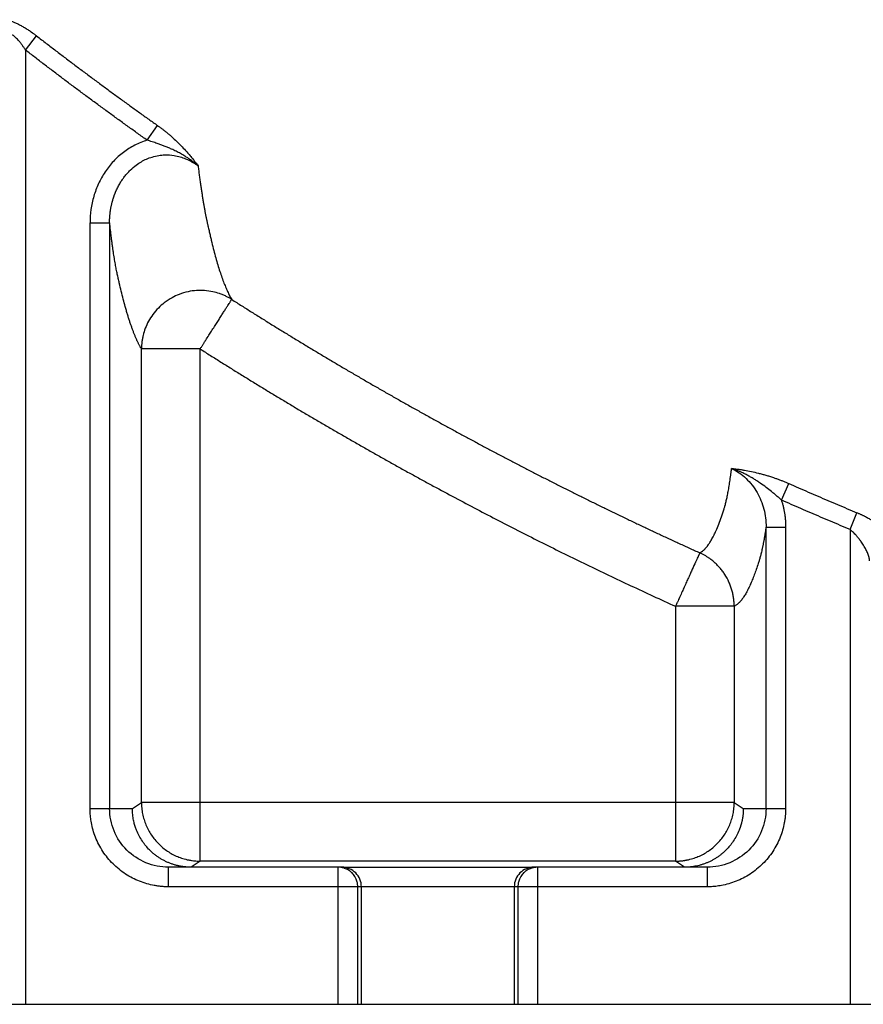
# Model space of a CAD drawing. Header units: inches. Extents: x -41.9 to 31, y -36.4 to 51.2.
# Tile 2 of 58: x -25.9 to -17.4, y -36.4 to -26.5. Entities that reach past the tile are written whole.
import ezdxf

# ---------------------------------------------------------------- set-up
doc = ezdxf.new("R2010")
doc.units = ezdxf.units.IN
doc.header["$MEASUREMENT"] = 0

msp = doc.modelspace()

# ---------------------------------------------------------------- linework, layer by layer
at = {"color": 7, "linetype": 'Continuous', "lineweight": 25}
for p, q in [((-25.7942, -26.8257), (-25.6835, -26.6828)), ((-25.7942, -26.8257), (-25.7942, -36.4173)), ((-24.5729, -27.7316), (-24.4681, -27.5839)), ((-25.1474, -34.4488), (-25.1474, -28.5609)), ((-25.1474, -28.5609), (-24.9508, -28.5609)), ((-24.9508, -28.5609), (-24.9508, -34.4488)), ((-24.6309, -34.388), (-24.6309, -29.8291)), ((-24.0411, -29.8291), (-24.6309, -29.8291)), ((-24.0411, -34.9782), (-24.0411, -29.8291)), ((-18.2026, -31.3485), (-18.1291, -31.1818)), ((-17.5129, -31.6439), (-17.443, -31.4757)), ((-18.3563, -34.4488), (-18.3563, -31.6195)), ((-18.3563, -31.6195), (-18.1597, -31.6195)), ((-18.1597, -31.6195), (-18.1597, -34.4488)), ((-17.5129, -31.6439), (-17.5129, -36.4173)), ((-19.2659, -32.4161), (-19.2659, -34.9782)), ((-18.6762, -32.4161), (-19.2659, -32.4161)), ((-18.6762, -32.4161), (-18.6762, -34.388)), ((-24.7222, -34.4488), (-24.6309, -34.388)), ((-18.6762, -34.388), (-24.6309, -34.388)), ((-18.6762, -34.388), (-18.5849, -34.4488)), ((-25.1474, -34.4488), (-24.7222, -34.4488)), ((-18.5849, -34.4488), (-18.1597, -34.4488)), ((-24.0411, -34.9782), (-24.133, -35.0394)), ((-19.2659, -34.9782), (-24.0411, -34.9782)), ((-19.1741, -35.0394), (-19.2659, -34.9782)), ((-24.3589, -35.2362), (-24.3589, -35.0394)), ((-22.618, -35.0394), (-24.3589, -35.0394)), ((-22.6549, -36.4173), (-22.6549, -35.0394)), ((-18.9482, -35.0394), (-20.6891, -35.0394)), ((-20.6522, -35.0394), (-20.6522, -36.4173)), ((-18.9482, -35.0394), (-18.9482, -35.2362)), ((-18.9482, -35.2362), (-24.3589, -35.2362)), ((-22.458, -36.4173), (-22.458, -35.2362)), ((-22.4212, -36.4173), (-22.4212, -35.2362)), ((-20.8859, -35.2362), (-20.8859, -36.4173)), ((-20.849, -35.2362), (-20.849, -36.4173)), ((-26.2592, -36.4173), (-17.0479, -36.4173))]:
    msp.add_line(p, q, dxfattribs=at)
for centre, start, end in [((-22.618, -35.2362), 359.99746, 89.99746), ((-20.6891, -35.2362), 90.00254, 180.00254)]:
    msp.add_arc(centre, 0.1968, start, end, dxfattribs=at)
for points, knots in [([(-26.0736, -26.5686), (-26.0734, -26.567), (-26.0731, -26.5637), (-26.0723, -26.5592), (-26.0712, -26.5549), (-26.0698, -26.5508), (-26.0681, -26.5469), (-26.0661, -26.5433), (-26.0618, -26.537), (-26.0536, -26.5293), (-26.0386, -26.5225), (-26.0197, -26.5192), (-25.9972, -26.5198), (-25.9713, -26.5241), (-25.943, -26.5319), (-25.9124, -26.5431), (-25.8807, -26.5572), (-25.8479, -26.5738), (-25.8149, -26.5924), (-25.7816, -26.613), (-25.7523, -26.6324), (-25.7268, -26.6504), (-25.7051, -26.6662), (-25.6907, -26.6772), (-25.6835, -26.6828)], [0, 0, 0, 0, 0.018284, 0.03639, 0.054337, 0.072143, 0.089828, 0.10741, 0.124911, 0.187934, 0.249902, 0.312396, 0.374834, 0.436734, 0.499691, 0.56132, 0.624769, 0.686231, 0.749792, 0.81115, 0.87452, 0.915646, 0.957438, 1, 1, 1, 1]), ([(-25.7942, -26.8257), (-25.7968, -26.8217), (-25.8019, -26.8137), (-25.8097, -26.8022), (-25.8174, -26.7911), (-25.8249, -26.7805), (-25.8323, -26.7705), (-25.8396, -26.7609), (-25.8466, -26.7518), (-25.8536, -26.7432), (-25.8692, -26.7245), (-25.8928, -26.6992), (-25.9201, -26.6771), (-25.9394, -26.6668), (-25.9525, -26.6627), (-25.964, -26.6625), (-25.9727, -26.6658), (-25.9792, -26.6716), (-25.9839, -26.6788), (-25.9875, -26.6882), (-25.99, -26.6996), (-25.9906, -26.7085), (-25.9909, -26.7131)], [0, 0, 0, 0, 0.037472, 0.073719, 0.10875, 0.142572, 0.175193, 0.206625, 0.236878, 0.265965, 0.2939, 0.431402, 0.546194, 0.60235, 0.65593, 0.708602, 0.762117, 0.803836, 0.848011, 0.895159, 0.945707, 1, 1, 1, 1]), ([(-25.6835, -26.6828), (-25.6511, -26.7078), (-25.5868, -26.7575), (-25.4903, -26.8313), (-25.3945, -26.9043), (-25.2992, -26.9763), (-25.2045, -27.0474), (-25.1103, -27.1176), (-25.0168, -27.1869), (-24.9239, -27.2552), (-24.8315, -27.3227), (-24.7398, -27.3893), (-24.6487, -27.455), (-24.5582, -27.5198), (-24.498, -27.5626), (-24.4681, -27.5839)], [0, 0, 0, 0, 0.08096, 0.161247, 0.240861, 0.319802, 0.39807, 0.475666, 0.552589, 0.628839, 0.704416, 0.779321, 0.853553, 0.927113, 1, 1, 1, 1]), ([(-24.5729, -27.7316), (-24.6047, -27.709), (-24.6682, -27.6638), (-24.7632, -27.5956), (-24.8581, -27.5271), (-24.9527, -27.4584), (-25.047, -27.3893), (-25.1412, -27.3199), (-25.2352, -27.2502), (-25.3289, -27.1803), (-25.4224, -27.11), (-25.5157, -27.0394), (-25.6087, -26.9684), (-25.7016, -26.8973), (-25.7633, -26.8495), (-25.7942, -26.8257)], [0, 0, 0, 0, 0.076912, 0.153822, 0.230733, 0.307644, 0.384556, 0.461471, 0.538388, 0.615309, 0.692235, 0.769166, 0.846104, 0.923048, 1, 1, 1, 1]), ([(-24.4681, -27.5839), (-24.4638, -27.587), (-24.4553, -27.5931), (-24.4425, -27.6024), (-24.4299, -27.6118), (-24.4174, -27.6214), (-24.4049, -27.6311), (-24.3925, -27.6409), (-24.3802, -27.6509), (-24.3679, -27.661), (-24.3558, -27.6712), (-24.3284, -27.6947), (-24.2866, -27.7325), (-24.2346, -27.784), (-24.1861, -27.8362), (-24.1475, -27.8811), (-24.1155, -27.9203), (-24.0889, -27.9539), (-24.0715, -27.9768), (-24.0625, -27.9886)], [0, 0, 0, 0, 0.024653, 0.049339, 0.074073, 0.098873, 0.123755, 0.148735, 0.17383, 0.199055, 0.224427, 0.24996, 0.372779, 0.49983, 0.620711, 0.749164, 0.826823, 0.910401, 1, 1, 1, 1]), ([(-24.5729, -27.7316), (-24.616, -27.7441), (-24.6578, -27.7606), (-24.7186, -27.7916), (-24.7384, -27.8028), (-24.7765, -27.8269), (-24.795, -27.8397), (-24.8484, -27.8804), (-24.8815, -27.9106), (-24.9276, -27.9602), (-24.9425, -27.9776), (-24.9705, -28.0132), (-24.9837, -28.0315), (-25.021, -28.0876), (-25.0428, -28.1267), (-25.0711, -28.1879), (-25.0798, -28.2087), (-25.0957, -28.2511), (-25.1029, -28.2727), (-25.122, -28.3378), (-25.1315, -28.3817), (-25.1442, -28.4705), (-25.1474, -28.5154), (-25.1474, -28.5609)], [0, 0, 0, 0, 0.125, 0.125, 0.1875, 0.1875, 0.25, 0.25, 0.375, 0.375, 0.4375, 0.4375, 0.5, 0.5, 0.625, 0.625, 0.6875, 0.6875, 0.75, 0.75, 0.875, 0.875, 1, 1, 1, 1]), ([(-24.0625, -27.9886), (-24.0674, -27.9843), (-24.0773, -27.9758), (-24.0922, -27.9635), (-24.1071, -27.9517), (-24.1219, -27.9404), (-24.1367, -27.9296), (-24.1513, -27.9193), (-24.1658, -27.9095), (-24.1802, -27.9001), (-24.2041, -27.885), (-24.2381, -27.8651), (-24.2828, -27.8418), (-24.3251, -27.8216), (-24.3647, -27.8044), (-24.4008, -27.7897), (-24.4366, -27.7761), (-24.4688, -27.7646), (-24.4978, -27.7547), (-24.5232, -27.7465), (-24.5482, -27.7388), (-24.5647, -27.734), (-24.5729, -27.7316)], [0, 0, 0, 0, 0.03477, 0.068987, 0.102568, 0.135442, 0.167592, 0.199077, 0.229936, 0.260204, 0.289914, 0.379043, 0.467414, 0.554385, 0.624051, 0.691879, 0.756159, 0.821126, 0.867342, 0.912564, 0.95679, 1, 1, 1, 1]), ([(-24.9508, -28.5609), (-24.9508, -28.5547), (-24.9508, -28.5423), (-24.9502, -28.5242), (-24.9494, -28.5066), (-24.9481, -28.4897), (-24.9466, -28.4733), (-24.9448, -28.4575), (-24.9428, -28.4423), (-24.9406, -28.4277), (-24.9381, -28.4136), (-24.9356, -28.4002), (-24.9329, -28.3872), (-24.9301, -28.3749), (-24.9273, -28.3631), (-24.9244, -28.3518), (-24.9215, -28.3411), (-24.9185, -28.331), (-24.9156, -28.3214), (-24.9127, -28.3123), (-24.9099, -28.3038), (-24.9072, -28.2958), (-24.9046, -28.2884), (-24.9021, -28.2816), (-24.8997, -28.2752), (-24.8974, -28.2695), (-24.8954, -28.2642), (-24.8934, -28.2594), (-24.8917, -28.2552), (-24.8901, -28.2515), (-24.8887, -28.2482), (-24.8876, -28.2455), (-24.8866, -28.2432), (-24.8858, -28.2415), (-24.8853, -28.2402), (-24.8849, -28.2395), (-24.8787, -28.2253), (-24.8656, -28.1981), (-24.8447, -28.1609), (-24.823, -28.1273), (-24.7996, -28.095), (-24.7732, -28.0631), (-24.7352, -28.0231), (-24.6888, -27.9832), (-24.6169, -27.9356), (-24.5406, -27.902), (-24.46, -27.8834), (-24.3857, -27.8764), (-24.3127, -27.8813), (-24.2434, -27.897), (-24.1989, -27.9126), (-24.1655, -27.927), (-24.1405, -27.9393), (-24.1137, -27.9543), (-24.0876, -27.9706), (-24.0708, -27.9826), (-24.0625, -27.9886)], [0, 0, 0, 0, 0.014176, 0.027898, 0.041174, 0.054015, 0.066428, 0.07842, 0.089998, 0.101166, 0.111928, 0.122288, 0.132248, 0.14181, 0.150976, 0.159746, 0.168124, 0.17611, 0.183697, 0.190878, 0.197647, 0.203994, 0.209922, 0.215433, 0.220531, 0.225216, 0.229492, 0.23336, 0.236822, 0.239878, 0.24253, 0.244779, 0.246625, 0.248068, 0.24911, 0.249751, 0.24999, 0.284094, 0.318074, 0.346352, 0.374662, 0.407984, 0.439887, 0.499217, 0.545589, 0.633933, 0.684923, 0.731162, 0.801402, 0.848451, 0.890749, 0.907567, 0.930439, 0.953487, 0.976726, 1, 1, 1, 1]), ([(-24.0625, -27.9886), (-24.0614, -27.997), (-24.0593, -28.0137), (-24.056, -28.0384), (-24.0528, -28.0627), (-24.0496, -28.0866), (-24.0464, -28.1101), (-24.0432, -28.1333), (-24.04, -28.156), (-24.0368, -28.1784), (-24.0336, -28.2004), (-24.0304, -28.222), (-24.0272, -28.2433), (-24.0241, -28.2641), (-24.0209, -28.2845), (-24.0177, -28.3046), (-24.0145, -28.3243), (-24.0114, -28.3435), (-24.0082, -28.3624), (-24.0051, -28.3809), (-24.0019, -28.399), (-23.9988, -28.4167), (-23.9956, -28.434), (-23.9925, -28.4509), (-23.9894, -28.4674), (-23.9863, -28.4835), (-23.9832, -28.4992), (-23.98, -28.5145), (-23.9769, -28.5294), (-23.9738, -28.5439), (-23.9708, -28.5575), (-23.9679, -28.5704), (-23.9652, -28.5825), (-23.9628, -28.5923), (-23.9611, -28.5999), (-23.9586, -28.6114), (-23.9548, -28.6284), (-23.9481, -28.6582), (-23.9397, -28.6947), (-23.9262, -28.7514), (-23.9093, -28.8196), (-23.8891, -28.8959), (-23.8688, -28.9675), (-23.8484, -29.0342), (-23.8277, -29.0969), (-23.8104, -29.1449), (-23.7966, -29.1806), (-23.7864, -29.2057), (-23.7762, -29.2297), (-23.7659, -29.2525), (-23.7556, -29.2741), (-23.7452, -29.2945), (-23.7347, -29.3138), (-23.7277, -29.3256), (-23.7242, -29.3316)], [0, 0, 0, 0, 0.008693, 0.017379, 0.026058, 0.034731, 0.043398, 0.052059, 0.060713, 0.069362, 0.078005, 0.086642, 0.095275, 0.103902, 0.112524, 0.121141, 0.129753, 0.138361, 0.146965, 0.155565, 0.16416, 0.172752, 0.181341, 0.189925, 0.198507, 0.207085, 0.215661, 0.224234, 0.232804, 0.241372, 0.249938, 0.257712, 0.265499, 0.273284, 0.277111, 0.281072, 0.296665, 0.312232, 0.343247, 0.374591, 0.436508, 0.499509, 0.560707, 0.622732, 0.685711, 0.749765, 0.780575, 0.811492, 0.842529, 0.873701, 0.90502, 0.936501, 0.968156, 1, 1, 1, 1]), ([(-24.6309, -29.8291), (-24.6328, -29.826), (-24.6365, -29.8198), (-24.6421, -29.8099), (-24.6477, -29.7997), (-24.6534, -29.7891), (-24.659, -29.7782), (-24.6646, -29.7669), (-24.6702, -29.7552), (-24.6758, -29.7431), (-24.6814, -29.7306), (-24.6871, -29.7178), (-24.6927, -29.7046), (-24.6983, -29.6911), (-24.7039, -29.6771), (-24.7095, -29.6628), (-24.7151, -29.6482), (-24.7207, -29.6331), (-24.7263, -29.6177), (-24.7319, -29.6019), (-24.7375, -29.5857), (-24.7431, -29.5692), (-24.7487, -29.5523), (-24.7543, -29.535), (-24.7599, -29.5173), (-24.7655, -29.4993), (-24.7711, -29.4809), (-24.7767, -29.4621), (-24.7823, -29.4429), (-24.7879, -29.4234), (-24.7983, -29.3863), (-24.8136, -29.3295), (-24.8336, -29.2501), (-24.8486, -29.187), (-24.8586, -29.1435), (-24.8637, -29.1211), (-24.8687, -29.0988), (-24.8736, -29.0763), (-24.8785, -29.0534), (-24.8834, -29.0289), (-24.8883, -29.0031), (-24.8932, -28.9762), (-24.8981, -28.948), (-24.903, -28.9187), (-24.9079, -28.8881), (-24.913, -28.8549), (-24.9182, -28.8188), (-24.9237, -28.7797), (-24.9292, -28.739), (-24.9346, -28.6968), (-24.94, -28.6531), (-24.9454, -28.6079), (-24.949, -28.5766), (-24.9508, -28.5609)], [0, 0, 0, 0, 0.017209, 0.034419, 0.051632, 0.068846, 0.086062, 0.103281, 0.120503, 0.137727, 0.154954, 0.172184, 0.189418, 0.206655, 0.223896, 0.241142, 0.258391, 0.275645, 0.292903, 0.310167, 0.327435, 0.344709, 0.361988, 0.379273, 0.396563, 0.41386, 0.431163, 0.448472, 0.465788, 0.483111, 0.500441, 0.562852, 0.625406, 0.687802, 0.703387, 0.718983, 0.735381, 0.750154, 0.765679, 0.781213, 0.796759, 0.812318, 0.827892, 0.843486, 0.8591, 0.874738, 0.892568, 0.910414, 0.928279, 0.946166, 0.96408, 0.982023, 1, 1, 1, 1]), ([(-23.7242, -29.3316), (-23.7284, -29.3289), (-23.7372, -29.3235), (-23.7507, -29.3157), (-23.765, -29.3079), (-23.7801, -29.3003), (-23.7958, -29.2929), (-23.8124, -29.2857), (-23.8297, -29.2789), (-23.8627, -29.267), (-23.918, -29.2515), (-23.9822, -29.2423), (-24.0378, -29.2403), (-24.0931, -29.2422), (-24.1657, -29.2523), (-24.2482, -29.2769), (-24.3291, -29.3146), (-24.3995, -29.3608), (-24.4637, -29.4179), (-24.5168, -29.4802), (-24.5606, -29.5491), (-24.5933, -29.6203), (-24.612, -29.6806), (-24.622, -29.728), (-24.6263, -29.7569), (-24.6286, -29.7796), (-24.6299, -29.7963), (-24.6305, -29.8102), (-24.6308, -29.8211), (-24.6309, -29.8265), (-24.6309, -29.8291)], [0, 0, 0, 0, 0.012035, 0.024533, 0.037495, 0.050921, 0.06481, 0.079163, 0.093979, 0.109259, 0.163002, 0.230934, 0.263368, 0.295802, 0.362673, 0.437684, 0.500021, 0.574656, 0.637368, 0.704239, 0.769068, 0.83136, 0.890747, 0.919284, 0.947011, 0.960569, 0.973919, 0.987063, 0.993658, 1, 1, 1, 1]), ([(-24.0411, -29.8291), (-24.0384, -29.8249), (-24.0331, -29.8166), (-24.0255, -29.8045), (-24.0182, -29.7932), (-24.0115, -29.7826), (-24.0052, -29.7728), (-23.9995, -29.7637), (-23.9942, -29.7554), (-23.9893, -29.7478), (-23.9759, -29.7267), (-23.955, -29.6938), (-23.9258, -29.6481), (-23.8983, -29.6048), (-23.8708, -29.5617), (-23.8453, -29.5217), (-23.8212, -29.4838), (-23.7995, -29.4499), (-23.7802, -29.4195), (-23.7637, -29.3936), (-23.752, -29.3752), (-23.7439, -29.3625), (-23.7384, -29.3539), (-23.7338, -29.3467), (-23.7301, -29.3408), (-23.7272, -29.3363), (-23.7251, -29.3331), (-23.7245, -29.3321), (-23.7242, -29.3316)], [0, 0, 0, 0, 0.0168582, 0.0327534, 0.0476841, 0.0616497, 0.0746497, 0.0866845, 0.0977544, 0.1078603, 0.1170031, 0.1823999, 0.2405835, 0.3071112, 0.3690042, 0.4361776, 0.4999895, 0.5666955, 0.6309748, 0.695989, 0.7593957, 0.7945224, 0.8292917, 0.8637639, 0.8980029, 0.9320756, 0.966051, 1, 1, 1, 1]), ([(-23.7242, -29.3316), (-23.6906, -29.3529), (-23.6234, -29.3956), (-23.5225, -29.4592), (-23.4214, -29.5225), (-23.3203, -29.5853), (-23.2191, -29.6478), (-23.1179, -29.7098), (-23.0165, -29.7715), (-22.9151, -29.8328), (-22.8136, -29.8937), (-22.712, -29.9542), (-22.6104, -30.0144), (-22.5087, -30.0741), (-22.4069, -30.1334), (-22.3051, -30.1924), (-22.2031, -30.251), (-22.1012, -30.3092), (-21.9991, -30.367), (-21.897, -30.4245), (-21.7949, -30.4815), (-21.6927, -30.5382), (-21.5904, -30.5945), (-21.4881, -30.6504), (-21.3858, -30.7059), (-21.2834, -30.761), (-21.1809, -30.8158), (-21.0785, -30.8702), (-20.9759, -30.9242), (-20.8734, -30.9778), (-20.7707, -31.031), (-20.6681, -31.0839), (-20.5654, -31.1364), (-20.4627, -31.1885), (-20.36, -31.2403), (-20.2572, -31.2916), (-20.1544, -31.3426), (-20.0516, -31.3932), (-19.9487, -31.4435), (-19.8459, -31.4933), (-19.743, -31.5428), (-19.6401, -31.5919), (-19.5371, -31.6407), (-19.4342, -31.6891), (-19.3313, -31.7371), (-19.2283, -31.7847), (-19.1253, -31.832), (-19.0566, -31.8632), (-19.0223, -31.8788)], [0, 0, 0, 0, 0.02232, 0.044614, 0.066882, 0.089125, 0.111343, 0.133535, 0.155702, 0.177844, 0.19996, 0.222051, 0.244117, 0.266157, 0.288172, 0.310161, 0.332124, 0.354062, 0.375974, 0.397861, 0.419722, 0.441556, 0.463365, 0.485148, 0.506905, 0.528636, 0.55034, 0.572018, 0.59367, 0.615296, 0.636896, 0.658468, 0.680015, 0.701535, 0.723028, 0.744495, 0.765935, 0.787348, 0.808735, 0.830094, 0.851427, 0.872733, 0.894012, 0.915264, 0.936489, 0.957686, 0.978857, 1, 1, 1, 1]), ([(-24.0411, -29.8291), (-24.0064, -29.8512), (-23.9369, -29.8954), (-23.8324, -29.9612), (-23.7277, -30.0268), (-23.6228, -30.0919), (-23.5177, -30.1568), (-23.4124, -30.2213), (-23.3069, -30.2854), (-23.2011, -30.3492), (-23.0952, -30.4127), (-22.989, -30.4759), (-22.8827, -30.5387), (-22.7761, -30.6012), (-22.6693, -30.6633), (-22.5623, -30.7251), (-22.4551, -30.7865), (-22.3477, -30.8477), (-22.2401, -30.9084), (-22.1323, -30.9689), (-22.0243, -31.029), (-21.916, -31.0887), (-21.8076, -31.1482), (-21.6628, -31.2269), (-21.4813, -31.3245), (-21.2628, -31.4401), (-21.0437, -31.5543), (-20.8239, -31.6671), (-20.6034, -31.7784), (-20.3822, -31.8883), (-20.1603, -31.9968), (-19.9378, -32.1039), (-19.7145, -32.2094), (-19.4907, -32.3137), (-19.3409, -32.382), (-19.2659, -32.4161)], [0, 0, 0, 0, 0.022723, 0.045445, 0.068167, 0.090888, 0.113609, 0.13633, 0.159051, 0.181773, 0.204496, 0.22722, 0.249945, 0.272671, 0.295399, 0.318129, 0.340862, 0.363597, 0.386334, 0.409074, 0.431818, 0.454565, 0.477315, 0.500069, 0.545558, 0.591032, 0.636495, 0.681948, 0.727393, 0.772832, 0.818267, 0.863699, 0.909131, 0.954564, 1, 1, 1, 1]), ([(-19.0223, -31.8788), (-19.0203, -31.8779), (-19.0164, -31.876), (-19.0105, -31.8727), (-19.0047, -31.869), (-18.9988, -31.865), (-18.993, -31.8606), (-18.9871, -31.8558), (-18.9813, -31.8506), (-18.9755, -31.8451), (-18.9696, -31.8392), (-18.9638, -31.8329), (-18.9579, -31.8262), (-18.9521, -31.8192), (-18.9462, -31.8117), (-18.9355, -31.7974), (-18.9199, -31.7744), (-18.8995, -31.7395), (-18.8791, -31.7002), (-18.8565, -31.6513), (-18.8316, -31.5911), (-18.8047, -31.5175), (-18.7854, -31.4592), (-18.7741, -31.4227), (-18.7707, -31.4118), (-18.767, -31.3993), (-18.7629, -31.3841), (-18.7563, -31.3582), (-18.7482, -31.3226), (-18.7403, -31.2828), (-18.734, -31.2482), (-18.7293, -31.221), (-18.7247, -31.1925), (-18.7202, -31.1627), (-18.7157, -31.1317), (-18.7112, -31.0994), (-18.7068, -31.0659), (-18.704, -31.0426), (-18.7025, -31.0309)], [0, 0, 0, 0, 0.017874, 0.035743, 0.053608, 0.071469, 0.089328, 0.107185, 0.125041, 0.142897, 0.160754, 0.178614, 0.196476, 0.214341, 0.232212, 0.250088, 0.312824, 0.375394, 0.437836, 0.500197, 0.584014, 0.667197, 0.749895, 0.76261, 0.773005, 0.781063, 0.79663, 0.812215, 0.843382, 0.874552, 0.890247, 0.905936, 0.921621, 0.937302, 0.952979, 0.968654, 0.984328, 1, 1, 1, 1]), ([(-18.7025, -31.0309), (-18.6971, -31.0314), (-18.6865, -31.0325), (-18.6703, -31.0343), (-18.6542, -31.0362), (-18.638, -31.0382), (-18.622, -31.0404), (-18.6059, -31.0427), (-18.5898, -31.0452), (-18.5565, -31.0507), (-18.5051, -31.0604), (-18.4451, -31.0742), (-18.3962, -31.087), (-18.3586, -31.0976), (-18.3207, -31.1093), (-18.2848, -31.1211), (-18.2512, -31.1329), (-18.2203, -31.1443), (-18.1897, -31.1563), (-18.1593, -31.1687), (-18.1392, -31.1774), (-18.1291, -31.1818)], [0, 0, 0, 0, 0.0326118, 0.0647773, 0.0965062, 0.1278081, 0.1586933, 0.1891725, 0.2192569, 0.2489579, 0.3745152, 0.4970261, 0.5608967, 0.623221, 0.6857158, 0.7490663, 0.7999973, 0.850443, 0.9005156, 0.9503292, 1, 1, 1, 1]), ([(-18.2026, -31.3485), (-18.207, -31.3444), (-18.2158, -31.3363), (-18.2294, -31.3241), (-18.2433, -31.3118), (-18.2576, -31.2994), (-18.2722, -31.2869), (-18.2872, -31.2745), (-18.3146, -31.2521), (-18.3573, -31.2187), (-18.4063, -31.1835), (-18.4479, -31.1557), (-18.4797, -31.1356), (-18.5127, -31.116), (-18.5464, -31.0974), (-18.5831, -31.0788), (-18.6188, -31.0624), (-18.6527, -31.0485), (-18.6796, -31.0385), (-18.6956, -31.0332), (-18.7025, -31.0309)], [0, 0, 0, 0, 0.0291141, 0.0589004, 0.0893071, 0.1202796, 0.1517636, 0.1837457, 0.2162171, 0.3265005, 0.4521925, 0.5180676, 0.5787011, 0.6425629, 0.7123307, 0.7747854, 0.8526877, 0.9135512, 0.9626066, 1, 1, 1, 1]), ([(-18.7025, -31.0309), (-18.6761, -31.0435), (-18.65, -31.0586), (-18.6013, -31.0923), (-18.5785, -31.1109), (-18.5356, -31.1517), (-18.5155, -31.1738), (-18.4783, -31.2213), (-18.4615, -31.2462), (-18.4317, -31.2981), (-18.4186, -31.325), (-18.3958, -31.381), (-18.3862, -31.4102), (-18.3634, -31.4982), (-18.356, -31.5582), (-18.3563, -31.6195)], [0, 0, 0, 0, 0.125, 0.125, 0.25, 0.25, 0.375, 0.375, 0.5, 0.5, 0.625, 0.625, 0.75, 0.75, 1, 1, 1, 1]), ([(-18.1291, -31.1818), (-18.0963, -31.1962), (-18.0307, -31.2251), (-17.9323, -31.2679), (-17.8341, -31.3103), (-17.7361, -31.3523), (-17.6382, -31.3938), (-17.5406, -31.435), (-17.4755, -31.4621), (-17.443, -31.4757)], [0, 0, 0, 0, 0.144191, 0.287938, 0.431241, 0.574099, 0.716512, 0.858479, 1, 1, 1, 1]), ([(-17.5129, -31.6439), (-17.5459, -31.6301), (-17.6118, -31.6026), (-17.7105, -31.561), (-17.8092, -31.5191), (-17.9077, -31.4769), (-18.0061, -31.4344), (-18.1044, -31.3916), (-18.1699, -31.3628), (-18.2026, -31.3485)], [0, 0, 0, 0, 0.142766, 0.285559, 0.428383, 0.571238, 0.714124, 0.857045, 1, 1, 1, 1]), ([(-18.2026, -31.3485), (-18.2008, -31.3539), (-18.1974, -31.3648), (-18.1925, -31.3813), (-18.188, -31.3979), (-18.1838, -31.4146), (-18.18, -31.4314), (-18.1765, -31.4483), (-18.1733, -31.4652), (-18.1695, -31.4879), (-18.1655, -31.5163), (-18.1622, -31.5506), (-18.1601, -31.585), (-18.1598, -31.608), (-18.1597, -31.6195)], [0, 0, 0, 0, 0.0624241, 0.1248213, 0.1872163, 0.2496337, 0.312098, 0.3746338, 0.4372655, 0.5000176, 0.6249699, 0.7498229, 0.874769, 1, 1, 1, 1]), ([(-17.443, -31.4757), (-17.4393, -31.4772), (-17.432, -31.4803), (-17.4211, -31.485), (-17.4101, -31.4899), (-17.3992, -31.4949), (-17.3884, -31.5), (-17.3775, -31.5052), (-17.358, -31.5148), (-17.33, -31.5293), (-17.2949, -31.5491), (-17.2612, -31.5696), (-17.2188, -31.5975), (-17.1706, -31.633), (-17.1301, -31.6686), (-17.1031, -31.6962), (-17.0858, -31.7165), (-17.0716, -31.736), (-17.0625, -31.7515), (-17.057, -31.7634), (-17.0538, -31.7721), (-17.0515, -31.7803), (-17.0508, -31.7855), (-17.0505, -31.7881)], [0, 0, 0, 0, 0.017651, 0.035351, 0.053115, 0.070954, 0.088883, 0.106912, 0.125055, 0.18719, 0.250238, 0.312453, 0.375228, 0.500522, 0.625063, 0.687937, 0.750349, 0.81291, 0.874744, 0.906446, 0.937837, 0.968995, 1, 1, 1, 1]), ([(-18.3563, -31.6195), (-18.3572, -31.6255), (-18.359, -31.6376), (-18.3618, -31.6553), (-18.3645, -31.6726), (-18.3673, -31.6895), (-18.3701, -31.7061), (-18.3728, -31.7223), (-18.3756, -31.7381), (-18.3784, -31.7536), (-18.3812, -31.7686), (-18.3839, -31.7833), (-18.3867, -31.7976), (-18.3895, -31.8116), (-18.3924, -31.8252), (-18.3975, -31.8493), (-18.405, -31.8821), (-18.4132, -31.914), (-18.4197, -31.9369), (-18.4264, -31.9585), (-18.438, -31.9954), (-18.4547, -32.0457), (-18.4747, -32.1014), (-18.4948, -32.1526), (-18.512, -32.1929), (-18.5263, -32.224), (-18.5378, -32.2474), (-18.5493, -32.2695), (-18.5608, -32.29), (-18.5724, -32.3092), (-18.5839, -32.3269), (-18.5954, -32.3431), (-18.6069, -32.3579), (-18.6185, -32.3713), (-18.63, -32.3832), (-18.6416, -32.3936), (-18.6531, -32.4026), (-18.6647, -32.4103), (-18.6724, -32.4142), (-18.6762, -32.4161)], [0, 0, 0, 0, 0.008957, 0.017911, 0.026862, 0.035811, 0.044758, 0.053703, 0.062648, 0.071592, 0.080535, 0.089479, 0.098424, 0.10737, 0.116318, 0.125268, 0.156451, 0.187629, 0.20325, 0.217757, 0.249997, 0.312451, 0.374897, 0.437345, 0.499801, 0.535572, 0.57133, 0.607078, 0.642815, 0.678545, 0.714268, 0.749986, 0.7857, 0.821413, 0.857125, 0.892838, 0.928554, 0.964274, 1, 1, 1, 1]), ([(-17.3162, -31.9605), (-17.3163, -31.9584), (-17.3166, -31.9541), (-17.3174, -31.9472), (-17.3185, -31.94), (-17.32, -31.9325), (-17.3226, -31.9213), (-17.3272, -31.9057), (-17.3342, -31.8863), (-17.343, -31.8658), (-17.3562, -31.8384), (-17.376, -31.8032), (-17.3996, -31.768), (-17.4203, -31.7404), (-17.4371, -31.7197), (-17.4543, -31.7), (-17.471, -31.6824), (-17.4861, -31.6676), (-17.4995, -31.6553), (-17.5085, -31.6476), (-17.5129, -31.6439)], [0, 0, 0, 0, 0.023375, 0.04754, 0.072505, 0.09828, 0.124873, 0.184387, 0.249381, 0.308326, 0.374624, 0.499453, 0.624724, 0.691434, 0.749768, 0.815263, 0.87495, 0.918917, 0.960589, 1, 1, 1, 1]), ([(-19.0223, -31.8788), (-19.0224, -31.8791), (-19.0226, -31.8795), (-19.0231, -31.8807), (-19.0238, -31.8822), (-19.0247, -31.8841), (-19.0257, -31.8863), (-19.0269, -31.8889), (-19.0282, -31.8919), (-19.0297, -31.8953), (-19.0314, -31.899), (-19.0332, -31.903), (-19.0353, -31.9075), (-19.0374, -31.9123), (-19.0398, -31.9175), (-19.0475, -31.9346), (-19.0644, -31.9716), (-19.0905, -32.0294), (-19.1153, -32.084), (-19.1349, -32.1273), (-19.1561, -32.1739), (-19.1773, -32.2206), (-19.1997, -32.27), (-19.2173, -32.3088), (-19.2313, -32.3397), (-19.2412, -32.3615), (-19.2529, -32.3874), (-19.2614, -32.4061), (-19.2659, -32.4161)], [0, 0, 0, 0, 0.016977, 0.033969, 0.050981, 0.068017, 0.085081, 0.102179, 0.119315, 0.136493, 0.153718, 0.170994, 0.188325, 0.205715, 0.223168, 0.240689, 0.366816, 0.499866, 0.563848, 0.630897, 0.692927, 0.759361, 0.817629, 0.882978, 0.904921, 0.931737, 0.963432, 1, 1, 1, 1]), ([(-18.6762, -32.4161), (-18.6762, -32.4128), (-18.6763, -32.4061), (-18.6765, -32.396), (-18.677, -32.3859), (-18.6778, -32.3724), (-18.6793, -32.3554), (-18.6818, -32.3349), (-18.685, -32.3144), (-18.6904, -32.287), (-18.6989, -32.2527), (-18.7122, -32.2122), (-18.734, -32.159), (-18.7613, -32.1089), (-18.7943, -32.0615), (-18.821, -32.0284), (-18.851, -31.9964), (-18.8778, -31.9716), (-18.9021, -31.9518), (-18.9223, -31.9365), (-18.9444, -31.9214), (-18.9685, -31.9065), (-18.9945, -31.892), (-19.0128, -31.8833), (-19.0223, -31.8788)], [0, 0, 0, 0, 0.014827, 0.029727, 0.044696, 0.059734, 0.090008, 0.120534, 0.151296, 0.182279, 0.244825, 0.308035, 0.371752, 0.499958, 0.560428, 0.62825, 0.688683, 0.755177, 0.790502, 0.828019, 0.867727, 0.909627, 0.953718, 1, 1, 1, 1]), ([(-24.6309, -34.388), (-24.6309, -34.3903), (-24.6308, -34.3952), (-24.6306, -34.4048), (-24.6302, -34.4169), (-24.6293, -34.4313), (-24.6276, -34.4506), (-24.6246, -34.4745), (-24.6179, -34.5125), (-24.6061, -34.5594), (-24.5801, -34.6321), (-24.5343, -34.7176), (-24.4605, -34.8076), (-24.3863, -34.8685), (-24.3203, -34.9084), (-24.2692, -34.9329), (-24.2137, -34.953), (-24.1708, -34.964), (-24.1385, -34.97), (-24.1187, -34.973), (-24.0957, -34.9757), (-24.0695, -34.9777), (-24.0509, -34.978), (-24.0411, -34.9782)], [0, 0, 0, 0, 0.007719, 0.015637, 0.031274, 0.04691, 0.062547, 0.093818, 0.125089, 0.187612, 0.250135, 0.37503, 0.499926, 0.624822, 0.683813, 0.749867, 0.808112, 0.874913, 0.893122, 0.914736, 0.939753, 0.968175, 1, 1, 1, 1]), ([(-19.2659, -34.9782), (-19.2609, -34.9781), (-19.2511, -34.978), (-19.2368, -34.9774), (-19.2233, -34.9766), (-19.2106, -34.9755), (-19.1987, -34.9742), (-19.1876, -34.9728), (-19.1773, -34.9713), (-19.1678, -34.9698), (-19.1592, -34.9682), (-19.1334, -34.9632), (-19.0934, -34.953), (-19.0379, -34.9329), (-18.9868, -34.9084), (-18.9208, -34.8685), (-18.8466, -34.8076), (-18.7851, -34.7326), (-18.7454, -34.6663), (-18.7205, -34.6139), (-18.701, -34.5594), (-18.6892, -34.5125), (-18.6825, -34.4745), (-18.6795, -34.4506), (-18.6778, -34.4313), (-18.6769, -34.4169), (-18.6764, -34.4048), (-18.6762, -34.3952), (-18.6762, -34.3904), (-18.6762, -34.388)], [0, 0, 0, 0, 0.016336, 0.031822, 0.046456, 0.06024, 0.073173, 0.085255, 0.096486, 0.106866, 0.116396, 0.125074, 0.191863, 0.2501, 0.316142, 0.375126, 0.500002, 0.624878, 0.687391, 0.749905, 0.812418, 0.874931, 0.906197, 0.937463, 0.953097, 0.968731, 0.984366, 0.992183, 1, 1, 1, 1]), ([(-24.3589, -35.2362), (-24.3649, -35.2362), (-24.3769, -35.2361), (-24.395, -35.2355), (-24.413, -35.2344), (-24.4309, -35.233), (-24.4488, -35.2312), (-24.4667, -35.2289), (-24.4846, -35.2262), (-24.5215, -35.2198), (-24.5771, -35.2068), (-24.6506, -35.1817), (-24.7222, -35.1492), (-24.7916, -35.1087), (-24.8569, -35.0611), (-24.9174, -35.0066), (-24.972, -34.9462), (-25.0197, -34.8809), (-25.0602, -34.8117), (-25.0928, -34.7401), (-25.1179, -34.6668), (-25.1318, -34.6078), (-25.1391, -34.5637), (-25.1428, -34.5351), (-25.1454, -34.5064), (-25.1471, -34.4777), (-25.1473, -34.4584), (-25.1474, -34.4488)], [0, 0, 0, 0, 0.014599, 0.029176, 0.043739, 0.058295, 0.072852, 0.087417, 0.101999, 0.116604, 0.178367, 0.240157, 0.304484, 0.368837, 0.434516, 0.50022, 0.565882, 0.631568, 0.695843, 0.760145, 0.821835, 0.883556, 0.906871, 0.930141, 0.953399, 0.976675, 1, 1, 1, 1]), ([(-24.3589, -35.0394), (-24.4364, -35.0394), (-24.5138, -35.024), (-24.657, -34.9648), (-24.7226, -34.9211), (-24.8322, -34.8117), (-24.8761, -34.7462), (-24.9354, -34.6034), (-24.9508, -34.5261), (-24.9508, -34.4488)], [0, 0, 0, 0, 0.25, 0.25, 0.5, 0.5, 0.75, 0.75, 1, 1, 1, 1]), ([(-24.133, -35.0394), (-24.138, -35.0393), (-24.1481, -35.0392), (-24.1633, -35.0386), (-24.1785, -35.0376), (-24.1937, -35.0362), (-24.209, -35.0344), (-24.2242, -35.0322), (-24.2395, -35.0295), (-24.2547, -35.0265), (-24.2699, -35.0231), (-24.2851, -35.0192), (-24.3002, -35.0149), (-24.3153, -35.0102), (-24.3302, -35.0051), (-24.3451, -34.9995), (-24.3599, -34.9935), (-24.3746, -34.9871), (-24.3892, -34.9803), (-24.4036, -34.9731), (-24.4179, -34.9654), (-24.432, -34.9573), (-24.446, -34.9488), (-24.4597, -34.9399), (-24.4733, -34.9306), (-24.4866, -34.9208), (-24.4997, -34.9107), (-24.5126, -34.9001), (-24.5252, -34.8891), (-24.5375, -34.8778), (-24.5588, -34.8571), (-24.5882, -34.8247), (-24.6233, -34.7776), (-24.655, -34.7245), (-24.6752, -34.6808), (-24.6872, -34.6491), (-24.6934, -34.6309), (-24.6996, -34.6107), (-24.7055, -34.5886), (-24.7109, -34.5645), (-24.7155, -34.5383), (-24.7192, -34.5102), (-24.7217, -34.4802), (-24.722, -34.4595), (-24.7222, -34.4488)], [0, 0, 0, 0, 0.016328, 0.03272, 0.049179, 0.065702, 0.082291, 0.098945, 0.115665, 0.13245, 0.1493, 0.166216, 0.183197, 0.200243, 0.217355, 0.234532, 0.251774, 0.269082, 0.286456, 0.303894, 0.321398, 0.338967, 0.356602, 0.374302, 0.392068, 0.409899, 0.427795, 0.445757, 0.463784, 0.481877, 0.500035, 0.559953, 0.623247, 0.689917, 0.759963, 0.778807, 0.799607, 0.822365, 0.847079, 0.87375, 0.902377, 0.932962, 0.965503, 1, 1, 1, 1]), ([(-18.5849, -34.4488), (-18.5849, -34.4539), (-18.585, -34.464), (-18.5856, -34.479), (-18.5866, -34.4935), (-18.5878, -34.5076), (-18.5894, -34.5213), (-18.5911, -34.5345), (-18.5932, -34.5472), (-18.5954, -34.5596), (-18.5978, -34.5714), (-18.6004, -34.5829), (-18.603, -34.5938), (-18.6058, -34.6044), (-18.6087, -34.6145), (-18.6116, -34.6241), (-18.6145, -34.6333), (-18.6175, -34.6421), (-18.6205, -34.6504), (-18.6234, -34.6584), (-18.6332, -34.6837), (-18.6521, -34.7245), (-18.6838, -34.7776), (-18.7189, -34.8247), (-18.7518, -34.8609), (-18.7809, -34.8885), (-18.8055, -34.9094), (-18.831, -34.9288), (-18.8573, -34.9466), (-18.8843, -34.9629), (-18.912, -34.9776), (-18.9401, -34.9908), (-18.9688, -35.0023), (-18.9977, -35.0123), (-19.027, -35.0207), (-19.0564, -35.0275), (-19.0858, -35.0328), (-19.1153, -35.0366), (-19.1447, -35.0389), (-19.1643, -35.0392), (-19.1741, -35.0394)], [0, 0, 0, 0, 0.016586, 0.032734, 0.048442, 0.063711, 0.078541, 0.092932, 0.106884, 0.120397, 0.133471, 0.146105, 0.158301, 0.170057, 0.181375, 0.192253, 0.202692, 0.212692, 0.222253, 0.231375, 0.240058, 0.310104, 0.376775, 0.440072, 0.499994, 0.535037, 0.569837, 0.604392, 0.638703, 0.672769, 0.706591, 0.740169, 0.773502, 0.806592, 0.839437, 0.872038, 0.904395, 0.936507, 0.968376, 1, 1, 1, 1]), ([(-18.1597, -34.4488), (-18.1598, -34.4548), (-18.1598, -34.4668), (-18.1605, -34.4849), (-18.1615, -34.5028), (-18.1629, -34.5208), (-18.1648, -34.5387), (-18.1671, -34.5565), (-18.1697, -34.5743), (-18.1761, -34.6112), (-18.1892, -34.6667), (-18.2143, -34.7401), (-18.2469, -34.8116), (-18.2874, -34.8809), (-18.3351, -34.9462), (-18.3897, -35.0066), (-18.4502, -35.0611), (-18.5155, -35.1087), (-18.5849, -35.1492), (-18.6565, -35.1817), (-18.73, -35.2068), (-18.7891, -35.2206), (-18.8332, -35.228), (-18.8618, -35.2317), (-18.8905, -35.2343), (-18.9193, -35.2359), (-18.9386, -35.2361), (-18.9482, -35.2362)], [0, 0, 0, 0, 0.014579, 0.029136, 0.043679, 0.058216, 0.072753, 0.087299, 0.101862, 0.116448, 0.178135, 0.239858, 0.304127, 0.368436, 0.434089, 0.499783, 0.565454, 0.631167, 0.695486, 0.759846, 0.821603, 0.8834, 0.906745, 0.930046, 0.953335, 0.976643, 1, 1, 1, 1]), ([(-18.3563, -34.4488), (-18.3563, -34.5261), (-18.3717, -34.6034), (-18.431, -34.7462), (-18.4749, -34.8117), (-18.5845, -34.9211), (-18.6501, -34.9648), (-18.7933, -35.024), (-18.8707, -35.0394), (-18.9482, -35.0394)], [0, 0, 0, 0, 0.25, 0.25, 0.5, 0.5, 0.75, 0.75, 1, 1, 1, 1]), ([(-22.458, -35.2362), (-22.458, -35.2354), (-22.4581, -35.2338), (-22.4581, -35.2306), (-22.4583, -35.225), (-22.4592, -35.2137), (-22.4625, -35.1914), (-22.4712, -35.1625), (-22.4889, -35.128), (-22.5122, -35.0986), (-22.5436, -35.0723), (-22.5696, -35.0581), (-22.5905, -35.0501), (-22.6031, -35.0461), (-22.6182, -35.0426), (-22.6357, -35.0399), (-22.6482, -35.0396), (-22.6549, -35.0394)], [0, 0, 0, 0, 0.007821, 0.015643, 0.031286, 0.062569, 0.125116, 0.250059, 0.35403, 0.499912, 0.610702, 0.749784, 0.785364, 0.828178, 0.878223, 0.935497, 1, 1, 1, 1]), ([(-22.618, -35.0394), (-22.6179, -35.0394), (-22.6177, -35.0394), (-22.6168, -35.0394), (-22.6156, -35.0394), (-22.6139, -35.0394), (-22.6119, -35.0394), (-22.6095, -35.0394), (-22.6067, -35.0394), (-22.6035, -35.0394), (-22.5954, -35.0394), (-22.579, -35.0394), (-22.5476, -35.0394), (-22.5072, -35.0394), (-22.4573, -35.0394), (-22.3989, -35.0394), (-22.3322, -35.0394), (-22.2585, -35.0394), (-22.179, -35.0394), (-22.0947, -35.0394), (-22.0077, -35.0394), (-21.9185, -35.0394), (-21.8014, -35.0394), (-21.6535, -35.0394), (-21.5057, -35.0394), (-21.3886, -35.0394), (-21.2994, -35.0394), (-21.2124, -35.0394), (-21.1281, -35.0394), (-21.0486, -35.0394), (-20.9749, -35.0394), (-20.9082, -35.0394), (-20.8498, -35.0394), (-20.7999, -35.0394), (-20.7595, -35.0394), (-20.7281, -35.0394), (-20.7104, -35.0394), (-20.7009, -35.0394), (-20.696, -35.0394), (-20.6923, -35.0394), (-20.6899, -35.0394), (-20.6893, -35.0394), (-20.6891, -35.0394)], [0, 0, 0, 0, 0.006494, 0.012979, 0.019457, 0.025932, 0.032406, 0.038882, 0.045361, 0.051848, 0.058345, 0.089221, 0.120111, 0.152251, 0.184404, 0.217215, 0.25004, 0.282851, 0.315676, 0.347816, 0.37997, 0.410846, 0.441736, 0.500001, 0.558266, 0.589143, 0.620032, 0.652172, 0.684326, 0.717137, 0.749962, 0.782773, 0.815598, 0.847738, 0.879892, 0.910767, 0.941658, 0.953339, 0.964999, 0.976652, 0.988314, 1, 1, 1, 1]), ([(-20.6522, -35.0394), (-20.6551, -35.0394), (-20.6607, -35.0395), (-20.6688, -35.04), (-20.6766, -35.0408), (-20.6839, -35.0419), (-20.6908, -35.0432), (-20.6973, -35.0446), (-20.7034, -35.0461), (-20.709, -35.0477), (-20.7142, -35.0494), (-20.719, -35.051), (-20.7234, -35.0527), (-20.7395, -35.0591), (-20.7635, -35.0723), (-20.7949, -35.0986), (-20.8182, -35.128), (-20.8359, -35.1625), (-20.8446, -35.1914), (-20.8479, -35.2137), (-20.8488, -35.225), (-20.849, -35.2306), (-20.849, -35.2338), (-20.849, -35.2354), (-20.849, -35.2362)], [0, 0, 0, 0, 0.027762, 0.054268, 0.079518, 0.103513, 0.126252, 0.147735, 0.167962, 0.186934, 0.204649, 0.221109, 0.236313, 0.250261, 0.389328, 0.500118, 0.645984, 0.749956, 0.874892, 0.937435, 0.968716, 0.984358, 0.992179, 1, 1, 1, 1])]:
    msp.add_open_spline(points, degree=3, knots=knots, dxfattribs=at)

doc.saveas('drawing.dxf')
